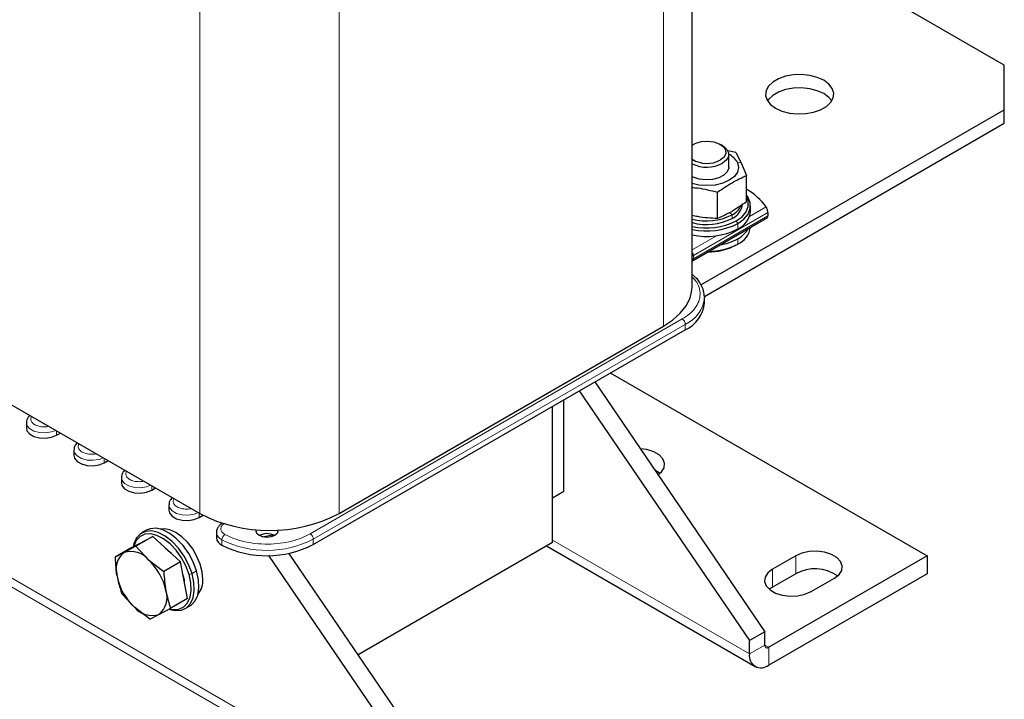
# Model space of a CAD drawing. Header units: millimetres. Extents: x 5 to 418, y 2 to 292.
# Tile 26 of 56: x 260 to 308, y 59 to 92. Entities that reach past the tile are written whole.
import ezdxf

# ---------------------------------------------------------------- set-up
doc = ezdxf.new("R2010")
doc.units = ezdxf.units.MM

msp = doc.modelspace()

# ---------------------------------------------------------------- linework, layer by layer
at = {"color": 7, "linetype": 'Continuous', "lineweight": 25}
for p, q in [((292.4883, 78.7606), (292.4883, 104.8484)), ((307.723, 89.5421), (292.4883, 98.3369)), ((307.723, 87.365), (307.723, 89.5421)), ((292.9136, 78.8157), (307.723, 87.365)), ((307.723, 86.7118), (307.723, 87.365)), ((293.0833, 78.2605), (307.723, 86.7118)), ((292.5436, 85.6783), (292.4883, 85.6463)), ((293.9581, 85.6238), (293.8638, 85.6783)), ((294.619, 85.2745), (294.2269, 85.359)), ((294.2704, 84.557), (294.2704, 85.1885)), ((294.619, 85.2745), (294.878, 84.7752)), ((294.878, 84.7752), (295.137, 84.1585)), ((295.137, 82.8768), (295.137, 84.1585)), ((293.7217, 82.0598), (293.7217, 83.3415)), ((295.337, 82.4231), (295.337, 82.6844)), ((296.1747, 82.3458), (296.1747, 82.1861)), ((292.5032, 80.0004), (296.1542, 82.1081)), ((292.5054, 81.2595), (292.4883, 81.2496)), ((292.5071, 81.2591), (292.4883, 81.2482)), ((294.6368, 80.7684), (294.7122, 80.812)), ((293.083, 78.2659), (293.085, 78.1999)), ((293.085, 77.9387), (293.085, 78.1999)), ((273.9893, 66.1497), (292.1478, 76.6324)), ((275.2432, 67.6575), (291.0824, 76.8013)), ((288.488, 74.5197), (303.9517, 65.5926)), ((287.7263, 74.0799), (296.0321, 61.8917)), ((286.972, 73.6445), (295.2779, 61.4563)), ((259.0269, 73.1002), (268.455, 67.6575)), ((286.2269, 68.7499), (286.2269, 73.2144)), ((285.6612, 68.4233), (285.6612, 72.8878)), ((285.6612, 66.2459), (285.6612, 72.8878)), ((259.9798, 72.0932), (259.9798, 71.8319)), ((261.4593, 71.4781), (261.648, 71.5871)), ((262.2992, 70.7543), (262.2992, 70.493)), ((263.7786, 70.1392), (263.9673, 70.2482)), ((264.6185, 69.4154), (264.6185, 69.1541)), ((266.098, 68.8003), (266.2866, 68.9093)), ((285.6612, 68.4233), (286.2269, 68.7499)), ((266.9378, 68.0765), (266.9378, 67.8152)), ((268.4173, 67.4614), (268.6093, 67.5723)), ((265.8328, 66.8424), (265.6065, 66.7118)), ((265.1257, 65.9969), (266.148, 66.537)), ((266.148, 66.537), (265.3307, 66.0653)), ((267.5067, 65.2955), (266.148, 66.537)), ((269.2578, 66.738), (269.2578, 66.4767)), ((271.4936, 66.5259), (272.0153, 66.6263)), ((265.1257, 65.9969), (264.3085, 65.5251)), ((265.3307, 66.0653), (264.7506, 65.7554)), ((265.3307, 66.0653), (265.9411, 65.4047)), ((285.6612, 66.2459), (276.1725, 60.7682)), ((285.3648, 66.0748), (295.5541, 60.1926)), ((264.7506, 65.7554), (264.3085, 65.5251)), ((265.9411, 65.4047), (266.6895, 64.8237)), ((280.4758, 52.9112), (271.8223, 65.6095)), ((281.23, 53.3467), (272.8008, 65.7159)), ((303.9517, 65.5926), (296.2207, 61.1296)), ((297.5406, 65.5926), (296.4093, 64.9395)), ((303.9517, 65.5926), (303.9517, 64.7217)), ((267.5067, 65.2955), (266.6895, 64.8237)), ((267.8433, 63.5138), (267.5067, 65.2955)), ((303.9517, 64.7217), (296.2207, 60.2586)), ((297.5406, 64.7217), (296.4093, 64.0685)), ((298.2949, 63.851), (299.4263, 64.5041)), ((296.4093, 64.0685), (296.2527, 63.9597)), ((265.2554, 63.0828), (264.6451, 63.7434)), ((267.8433, 63.5138), (267.026, 63.042)), ((266.0038, 62.5019), (265.2554, 63.0828)), ((266.4459, 62.7321), (267.026, 63.042)), ((267.7396, 63.0166), (267.9659, 63.1473)), ((266.0038, 62.5019), (266.4459, 62.7321)), ((296.0321, 61.8917), (295.2779, 61.4563)), ((296.0321, 61.2385), (296.0321, 61.8917)), ((295.2779, 60.8031), (295.2779, 61.4563))]:
    msp.add_line(p, q, dxfattribs=at)
at = {"color": 7, "linetype": 'Continuous', "lineweight": 18}
for p, q in [((291.0824, 103.3661), (291.0824, 76.8013)), ((268.455, 94.2223), (268.455, 67.6575)), ((275.2432, 94.2223), (275.2432, 67.6575)), ((280.4758, 52.258), (220.8903, 86.656)), ((280.2872, 51.9314), (220.7017, 86.3294)), ((294.6977, 84.7881), (294.878, 84.7752)), ((292.5437, 80.2497), (296.1747, 82.3458)), ((294.3045, 82.3479), (294.4294, 82.2382)), ((294.4294, 82.2382), (294.4294, 82.064)), ((295.2844, 82.1511), (296.1004, 82.6222)), ((292.5437, 80.09), (296.1747, 82.1861)), ((294.6368, 81.9442), (294.7122, 81.8136)), ((294.7122, 81.5523), (294.7122, 81.8136)), ((292.4883, 80.537), (293.6749, 81.222)), ((294.7122, 81.0733), (294.7122, 80.812)), ((292.5437, 80.2497), (292.5437, 80.09)), ((291.9969, 77.155), (273.8384, 66.6723)), ((273.9893, 66.411), (292.1478, 76.8937)), ((292.1478, 76.8937), (292.1478, 76.6324)), ((261.4593, 71.4781), (261.4593, 71.696)), ((263.7786, 70.1392), (263.7786, 70.3571)), ((266.098, 68.8003), (266.098, 69.0182)), ((268.4173, 67.4614), (268.4173, 67.6793)), ((269.5294, 66.3742), (269.5294, 66.1129)), ((273.9893, 66.1497), (273.9893, 66.411)), ((285.6612, 66.3546), (295.2779, 60.8031)), ((297.5406, 65.5926), (297.5406, 64.7217)), ((296.4093, 64.9395), (296.4093, 64.0685)), ((267.9214, 64.6904), (268.0665, 64.727)), ((268.2928, 64.8577), (268.0665, 64.727)), ((295.2779, 60.8031), (296.0321, 61.2385)), ((296.0321, 61.2385), (296.2207, 61.1296)), ((296.2207, 61.1296), (296.2207, 60.2586))]:
    msp.add_line(p, q, dxfattribs=at)
at = {"color": 7, "linetype": 'Continuous', "lineweight": 25, "flags": 128}
for points in [[(296.5507, 87.4466), (296.867, 87.3036), (297.2334, 87.2084), (297.6286, 87.1666), (298.0296, 87.1806), (298.4132, 87.2496), (298.7571, 87.3696), (299.0412, 87.5336), (299.249, 87.7321), (299.3686, 87.9536), (299.3928, 88.1851), (299.3204, 88.4132), (299.1555, 88.6247), (298.9077, 88.8073), (298.5914, 88.9504), (298.225, 89.0456), (297.8298, 89.0874), (297.4288, 89.0734), (297.0452, 89.0044), (296.7013, 88.8844), (296.4172, 88.7204), (296.2094, 88.5219), (296.0898, 88.3004), (296.0656, 88.0689), (296.138, 87.8407), (296.3029, 87.6292), (296.5507, 87.4466)], [(299.2969, 87.8004), (299.1555, 87.9715), (298.9077, 88.1541), (298.5914, 88.2971), (298.225, 88.3923), (297.8298, 88.4341), (297.4288, 88.4201), (297.0452, 88.3511), (296.7013, 88.2311), (296.4172, 88.0671), (296.2094, 87.8686), (296.1615, 87.8004)], [(292.4883, 85.6434), (292.6614, 85.7359), (292.9374, 85.8138), (293.2423, 85.8357), (293.543, 85.7993), (293.8069, 85.7085), (294.0055, 85.5732), (294.1172, 85.4079), (294.1299, 85.2307), (294.0422, 85.0607), (293.8637, 84.9164), (293.8637, 84.9164)], [(293.9581, 85.6238), (294.0122, 85.5902), (294.1814, 85.4347), (294.2637, 85.2574), (294.2518, 85.074), (294.1468, 84.9008), (293.958, 84.7531)], [(294.6977, 84.7881), (294.7504, 84.557), (294.6977, 84.3259), (294.5432, 84.1106), (294.2974, 83.9257), (293.977, 83.7838), (293.604, 83.6946), (293.2037, 83.6642), (292.8034, 83.6946), (292.4883, 83.7654)], [(294.2704, 84.557), (294.2689, 84.5248), (294.1995, 84.3364), (294.0327, 84.1695), (293.7847, 84.0406), (293.4798, 83.9622), (293.1479, 83.9421), (292.8215, 83.9822), (292.5324, 84.0785), (292.4883, 84.1003)], [(294.7122, 81.8136), (295.0101, 82.0292), (295.2173, 82.2777), (295.3236, 82.5466), (295.3236, 82.8223), (295.2173, 83.0912), (295.137, 83.2051)], [(294.6368, 81.9442), (294.9197, 82.1491), (295.1167, 82.3851), (295.2176, 82.6405), (295.2176, 82.9025), (295.137, 83.1226)], [(291.0824, 76.8013), (291.5309, 77.1001), (291.9011, 77.4327), (292.1856, 77.7923), (292.3786, 78.1716), (292.4761, 78.563), (292.4883, 78.7606)], [(259.9798, 71.8319), (260.0094, 71.7024), (260.1366, 71.545), (260.3494, 71.4221), (260.6222, 71.3487), (260.922, 71.3335), (261.2128, 71.3785), (261.4593, 71.4781)], [(290.8138, 69.5493), (290.9798, 69.6868), (291.1125, 69.892), (291.1395, 70.1106), (291.0589, 70.3247), (290.877, 70.5169), (290.6086, 70.6719), (290.2756, 70.7769), (289.9469, 70.8213)], [(262.2992, 70.493), (262.3287, 70.3635), (262.4559, 70.206), (262.6687, 70.0832), (262.9415, 70.0097), (263.2414, 69.9946), (263.5321, 70.0396), (263.7786, 70.1392)], [(290.909, 69.6202), (290.877, 69.646), (290.6573, 69.7788)], [(264.6185, 69.1541), (264.648, 69.0246), (264.7752, 68.8671), (264.988, 68.7443), (265.2608, 68.6708), (265.5607, 68.6557), (265.8514, 68.7007), (266.098, 68.8003)], [(266.9378, 67.8152), (266.9673, 67.6857), (267.0945, 67.5282), (267.3073, 67.4054), (267.5801, 67.3319), (267.88, 67.3168), (268.1707, 67.3618), (268.4173, 67.4614)], [(268.2928, 64.8577), (268.1293, 65.2934), (267.9041, 65.7141), (267.6285, 66.0988), (267.3164, 66.4282), (266.9833, 66.6856), (266.6461, 66.8583), (266.3215, 66.9375), (266.0259, 66.9193), (265.8328, 66.8424)], [(268.5964, 64.4506), (268.5633, 64.8088), (268.4657, 65.1874), (268.3084, 65.5671), (268.0994, 65.9291), (267.8492, 66.2552), (267.5702, 66.529), (267.2765, 66.7368), (266.9828, 66.8681), (266.7038, 66.9164), (266.523, 66.899)], [(272.252, 66.8557), (272.2599, 66.8029), (272.2193, 66.6851), (272.1036, 66.5852), (271.9306, 66.5185), (271.7265, 66.495), (271.5224, 66.5185), (271.3494, 66.5852), (271.2338, 66.6851), (271.1932, 66.8029), (271.2063, 66.8709)], [(268.0665, 64.727), (267.903, 65.1628), (267.6778, 65.5835), (267.4022, 65.9682), (267.0901, 66.2975), (266.7571, 66.555), (266.4198, 66.7276), (266.0952, 66.8069), (265.7997, 66.7887), (265.5479, 66.674), (265.3525, 66.4686), (265.2234, 66.1827), (265.1885, 66.03)], [(267.9214, 64.6904), (267.7661, 65.1043), (267.5521, 65.504), (267.2904, 65.8695), (266.9938, 66.1823), (266.6774, 66.4269), (266.357, 66.5909), (266.0487, 66.6662), (265.7679, 66.6489), (265.5287, 66.54), (265.3431, 66.3448), (265.2204, 66.0732), (265.2119, 66.0424)], [(266.7519, 65.9852), (267.0127, 65.753), (267.051, 65.7118)], [(299.4263, 64.5041), (299.6537, 64.6795), (299.7863, 64.8847), (299.8134, 65.1033), (299.7327, 65.3173), (299.5508, 65.5096), (299.2825, 65.6646), (298.9494, 65.7695), (298.5786, 65.8161), (298.2, 65.8005), (297.8444, 65.7239), (297.5406, 65.5926)], [(296.4093, 64.9395), (296.1818, 64.7641), (296.0492, 64.5588), (296.0221, 64.3403), (296.1028, 64.1262), (296.2847, 63.934), (296.553, 63.779), (296.8861, 63.674), (297.257, 63.6275), (297.6355, 63.6431), (297.9911, 63.7197), (298.2949, 63.851)], [(266.9859, 62.9795), (267.2509, 62.9215), (267.5465, 62.9397), (267.7983, 63.0544), (267.9936, 63.2599), (268.1228, 63.5457), (268.1792, 63.8977), (268.1601, 64.2982), (268.0665, 64.727)], [(267.0096, 62.9978), (267.1466, 62.9751), (267.4274, 62.9924), (267.6666, 63.1014), (267.8522, 63.2965), (267.9749, 63.5681), (268.0285, 63.9025), (268.0104, 64.283), (267.9214, 64.6904)], [(267.6246, 64.6716), (267.6769, 64.4209), (267.686, 64.3466)], [(267.9659, 63.1473), (268.0245, 63.185), (268.2199, 63.3905), (268.349, 63.6764), (268.4055, 64.0284), (268.3864, 64.4288), (268.2928, 64.8577)]]:
    msp.add_lwpolyline(points, dxfattribs=at)
at = {"color": 7, "linetype": 'Continuous', "lineweight": 18, "flags": 128}
for points in [[(261.4206, 71.7184), (261.2128, 71.6398), (260.922, 71.5948), (260.6222, 71.6099), (260.3494, 71.6834), (260.1366, 71.8062), (260.0094, 71.9637), (259.9798, 72.0943)], [(263.7399, 70.3795), (263.5321, 70.3009), (263.2414, 70.2559), (262.9415, 70.271), (262.6687, 70.3445), (262.4559, 70.4673), (262.3287, 70.6248), (262.2992, 70.7554)], [(266.0592, 69.0406), (265.8514, 68.962), (265.5607, 68.917), (265.2608, 68.9321), (264.988, 69.0056), (264.7752, 69.1284), (264.648, 69.2859), (264.6185, 69.4165)], [(268.3785, 67.7017), (268.1707, 67.623), (267.88, 67.5781), (267.5801, 67.5932), (267.3073, 67.6667), (267.0945, 67.7895), (266.9673, 67.947), (266.9378, 68.0775)]]:
    msp.add_lwpolyline(points, dxfattribs=at)
at = {"color": 7, "linetype": 'Continuous', "lineweight": 25}
for centre, radius, start, end in [((293.7937, 84.2859), 1.0342, 29.05646, 62.57091), ((293.2059, 86.1093), 1.3623, 238.21312, 298.87392), ((293.2023, 86.1771), 1.6121, 243.70914, 297.95222), ((293.6412, 80.8418), 3.036, 35.90425, 60.48312), ((294.0991, 82.8369), 0.8405, 293.13813, 355.54173), ((293.196, 84.6389), 2.699, 254.79924, 297.19202), ((293.9733, 83.1438), 1.014, 296.73133, 332.49696), ((294.2925, 82.5131), 1.0484, 293.59917, 355.08069), ((293.196, 84.4647), 2.699, 254.79924, 297.19202), ((293.1973, 84.7456), 3.1495, 256.99007, 297.19644), ((293.1979, 84.7608), 3.3134, 257.63329, 297.19486), ((293.1979, 84.4995), 3.3134, 257.63329, 297.19486), ((294.28, 81.7867), 1.0663, 293.91331, 351.84519), ((294.1268, 82.2148), 1.2828, 297.14942, 330.44043), ((293.2566, 83.3779), 2.952, 269.68417, 297.87515), ((293.2637, 83.5472), 3.0951, 270.40835, 297.90486), ((293.36, 83.5432), 2.8159, 279.63286, 298.70032), ((291.5194, 78.0726), 1.5714, 293.57147, 355.10839), ((271.8491, 74.1751), 7.3485, 242.49143, 297.50857), ((269.6936, 66.5188), 0.4379, 185.52582, 247.97064), ((271.7265, 65.8573), 0.8198, 62.61575, 117.38425), ((271.7232, 70.513), 4.9166, 243.49978, 297.44543), ((265.3884, 64.9359), 1.0384, 127.89376, 199.2002), ((265.0866, 64.6999), 1.1076, 39.51383, 107.65778), ((264.0013, 63.3234), 2.845, 11.54905, 47.01458), ((298.4735, 63.0109), 1.9486, 55.29788, 118.60389), ((267.1952, 65.164), 2.845, 191.54905, 227.01458), ((267.5473, 64.3834), 1.0512, 320.63643, 3.66367), ((265.8082, 63.5516), 1.0384, 307.89376, 19.2002), ((266.1099, 63.7876), 1.1076, 219.51383, 287.65778), ((296.1471, 61.2198), 0.1165, 170.78596, 309.20329), ((295.8527, 60.7098), 0.5823, 170.78596, 309.20329)]:
    msp.add_arc(centre, radius, start, end, dxfattribs=at)
at = {"color": 7, "linetype": 'Continuous', "lineweight": 18}
for centre, radius, start, end in [((291.4811, 78.3614), 1.6121, 294.42891, 354.25095), ((291.8203, 76.8788), 0.3279, 2.60548, 57.39452), ((269.6813, 66.7707), 0.4246, 184.0706, 249.03225), ((269.8654, 66.3601), 0.3363, 124.30339, 177.60055), ((271.7231, 70.7773), 4.9193, 243.51569, 297.42952), ((273.6618, 66.3961), 0.3279, 2.60548, 57.39452)]:
    msp.add_arc(centre, radius, start, end, dxfattribs=at)
at = {"color": 7, "linetype": 'Continuous', "lineweight": 25}
for points, knots in [([(293.7217, 83.3415), (293.9576, 83.507), (294.4294, 83.838), (294.9011, 84.0516), (295.137, 84.1585)], [0, 0, 0, 0, 0.4999949, 1, 1, 1, 1]), ([(292.4883, 83.5747), (292.5772, 83.5675), (292.9884, 83.5343), (293.3995, 83.4262), (293.7217, 83.3415)], [0, 0, 0, 0, 0.2163058, 1, 1, 1, 1]), ([(295.137, 82.8768), (294.9011, 82.7113), (294.4294, 82.3803), (293.9576, 82.1667), (293.7217, 82.0598)], [0, 0, 0, 0, 0.4999949, 1, 1, 1, 1]), ([(293.7217, 82.0598), (293.3995, 82.0748), (292.9884, 82.0939), (292.5772, 82.1878), (292.4883, 82.2081)], [0, 0, 0, 0, 0.7836782, 1, 1, 1, 1]), ([(296.1747, 82.3458), (296.1741, 82.3636), (296.1727, 82.3991), (296.1623, 82.4613), (296.1462, 82.5234), (296.125, 82.5811), (296.1085, 82.6087), (296.1004, 82.6222)], [0, 0, 0, 0, 0.18935487, 0.37839338, 0.57586617, 0.7925045, 1, 1, 1, 1]), ([(296.1533, 82.1093), (296.1584, 82.1137), (296.1688, 82.1227), (296.1742, 82.1558), (296.1746, 82.1798), (296.1747, 82.1861)], [0, 0, 0, 0, 0.4161862, 0.8481739, 1, 1, 1, 1]), ([(292.5437, 80.09), (292.5342, 80.0859), (292.5159, 80.078), (292.4972, 80.0782), (292.4883, 80.0783)], [0, 0, 0, 0, 0.5200173, 1, 1, 1, 1]), ([(293.0738, 78.2746), (293.074, 78.31), (293.0749, 78.4466), (292.9981, 78.6803), (292.8458, 78.9609), (292.6717, 79.1784), (292.5329, 79.2908), (292.4883, 79.3269)], [0, 0, 0, 0, 0.0912965, 0.3518809, 0.6140755, 0.8760362, 1, 1, 1, 1]), ([(260.1537, 72.4497), (260.1258, 72.4235), (260.0576, 72.3595), (259.9919, 72.2365), (259.9878, 72.1389), (259.986, 72.0951)], [0, 0, 0, 0, 0.2759318, 0.674629, 1, 1, 1, 1]), ([(262.473, 71.1108), (262.4451, 71.0846), (262.3769, 71.0206), (262.3112, 70.8976), (262.3072, 70.8), (262.3053, 70.7562)], [0, 0, 0, 0, 0.2759318, 0.674629, 1, 1, 1, 1]), ([(264.7923, 69.7719), (264.7644, 69.7457), (264.6962, 69.6817), (264.6305, 69.5587), (264.6265, 69.4611), (264.6246, 69.4173)], [0, 0, 0, 0, 0.27593181, 0.67462904, 1, 1, 1, 1]), ([(267.1117, 68.433), (267.0838, 68.4068), (267.0155, 68.3428), (266.9498, 68.2198), (266.9458, 68.1222), (266.944, 68.0784)], [0, 0, 0, 0, 0.27593181, 0.67462904, 1, 1, 1, 1]), ([(269.5583, 67.1873), (269.5254, 67.168), (269.444, 67.1202), (269.3459, 67.0149), (269.2693, 66.8821), (269.2657, 66.7845), (269.264, 66.7408)], [0, 0, 0, 0, 0.191316, 0.4721151, 0.7637168, 1, 1, 1, 1]), ([(264.3085, 65.5251), (264.3089, 65.5151), (264.3221, 65.1971), (264.3656, 64.8909), (264.4078, 64.5944)], [0, 0, 0, 0, 0.031485, 1, 1, 1, 1]), ([(264.4078, 64.5944), (264.4581, 64.3734), (264.5248, 64.0804), (264.6214, 63.8098), (264.6451, 63.7434)], [0, 0, 0, 0, 0.7546767, 1, 1, 1, 1]), ([(266.6895, 64.8237), (266.6899, 64.8137), (266.7031, 64.4957), (266.7466, 64.1895), (266.7888, 63.893)], [0, 0, 0, 0, 0.031485, 1, 1, 1, 1]), ([(266.7888, 63.893), (266.8391, 63.672), (266.9058, 63.379), (267.0024, 63.1084), (267.026, 63.042)], [0, 0, 0, 0, 0.75467667, 1, 1, 1, 1])]:
    msp.add_open_spline(points, degree=3, knots=knots, dxfattribs=at)
at = {"color": 7, "linetype": 'Continuous', "lineweight": 18}
for points, knots in [([(292.4883, 80.4078), (292.4941, 80.3996), (292.51, 80.3772), (292.5204, 80.3519), (292.5269, 80.3358)], [0, 0, 0, 0, 0.3665969, 1, 1, 1, 1]), ([(292.4883, 80.243), (292.495, 80.2415), (292.5138, 80.2372), (292.5321, 80.2448), (292.5437, 80.2497)], [0, 0, 0, 0, 0.3607205, 1, 1, 1, 1]), ([(292.5437, 80.09), (292.5419, 80.0699), (292.5384, 80.0312), (292.5162, 80.0122), (292.5056, 80.0031)], [0, 0, 0, 0, 0.5201781, 1, 1, 1, 1]), ([(292.4883, 79.2042), (292.5461, 79.1448), (292.7008, 78.9861), (292.8368, 78.6953), (292.8925, 78.3496), (292.8224, 78.0033), (292.6379, 77.6796), (292.3643, 77.3905), (292.1171, 77.232), (291.9969, 77.155)], [0, 0, 0, 0, 0.0917977, 0.2454313, 0.4021965, 0.5589617, 0.7125953, 0.860325, 1, 1, 1, 1]), ([(261.078, 71.9161), (261.0454, 71.9093), (260.9708, 71.8938), (260.8464, 71.888), (260.7131, 71.8953), (260.5496, 71.9254), (260.3733, 71.9942), (260.2541, 72.096), (260.2019, 72.1904), (260.1892, 72.2673), (260.1994, 72.3391), (260.2262, 72.3822), (260.238, 72.401)], [0, 0, 0, 0, 0.0693304, 0.1583878, 0.2473497, 0.336407, 0.5000005, 0.6635941, 0.7525559, 0.8416132, 0.9305751, 1, 1, 1, 1]), ([(263.3973, 70.5772), (263.3647, 70.5704), (263.2901, 70.5549), (263.1657, 70.5491), (263.0324, 70.5564), (262.8689, 70.5865), (262.6926, 70.6553), (262.5734, 70.7571), (262.5212, 70.8514), (262.5086, 70.9284), (262.5187, 71.0002), (262.5456, 71.0433), (262.5573, 71.0621)], [0, 0, 0, 0, 0.0693304, 0.1583878, 0.2473497, 0.336407, 0.5000005, 0.6635941, 0.7525559, 0.8416132, 0.9305751, 1, 1, 1, 1]), ([(265.7166, 69.2383), (265.684, 69.2315), (265.6094, 69.216), (265.485, 69.2102), (265.3517, 69.2175), (265.1883, 69.2476), (265.0119, 69.3164), (264.8928, 69.4182), (264.8405, 69.5125), (264.8279, 69.5895), (264.838, 69.6613), (264.8649, 69.7044), (264.8766, 69.7232)], [0, 0, 0, 0, 0.0693304, 0.1583878, 0.2473497, 0.336407, 0.5000005, 0.6635941, 0.7525559, 0.8416132, 0.9305751, 1, 1, 1, 1]), ([(268.0359, 67.8994), (268.0033, 67.8926), (267.9287, 67.8771), (267.8043, 67.8712), (267.671, 67.8786), (267.5076, 67.9087), (267.3312, 67.9775), (267.2121, 68.0793), (267.1599, 68.1736), (267.1472, 68.2506), (267.1573, 68.3224), (267.1842, 68.3654), (267.196, 68.3843)], [0, 0, 0, 0, 0.06933044, 0.15838776, 0.24734966, 0.33640702, 0.50000054, 0.66359406, 0.75255592, 0.84161324, 0.93057514, 1, 1, 1, 1]), ([(269.6758, 66.638), (269.6196, 66.6767), (269.507, 66.7543), (269.4541, 66.9072), (269.4952, 67.0326), (269.5753, 67.1225), (269.6334, 67.1601), (269.6624, 67.1789)], [0, 0, 0, 0, 0.24968011, 0.49936022, 0.74904033, 0.87448584, 1, 1, 1, 1]), ([(273.8384, 66.6723), (273.705, 66.6029), (273.4304, 66.4602), (272.9297, 66.3023), (272.3688, 66.1956), (271.7695, 66.1558), (271.1684, 66.1857), (270.6025, 66.2831), (270.0942, 66.4327), (269.8127, 66.5708), (269.6758, 66.638)], [0, 0, 0, 0, 0.1168235, 0.2403839, 0.3688824, 0.5, 0.6311176, 0.7596161, 0.8831765, 1, 1, 1, 1])]:
    msp.add_open_spline(points, degree=3, knots=knots, dxfattribs=at)
msp.add_open_spline([(292.5269, 80.3358), (292.5318, 80.3208), (292.5415, 80.291), (292.543, 80.2634), (292.5437, 80.2497)], degree=3, dxfattribs=at)

doc.saveas('drawing.dxf')
